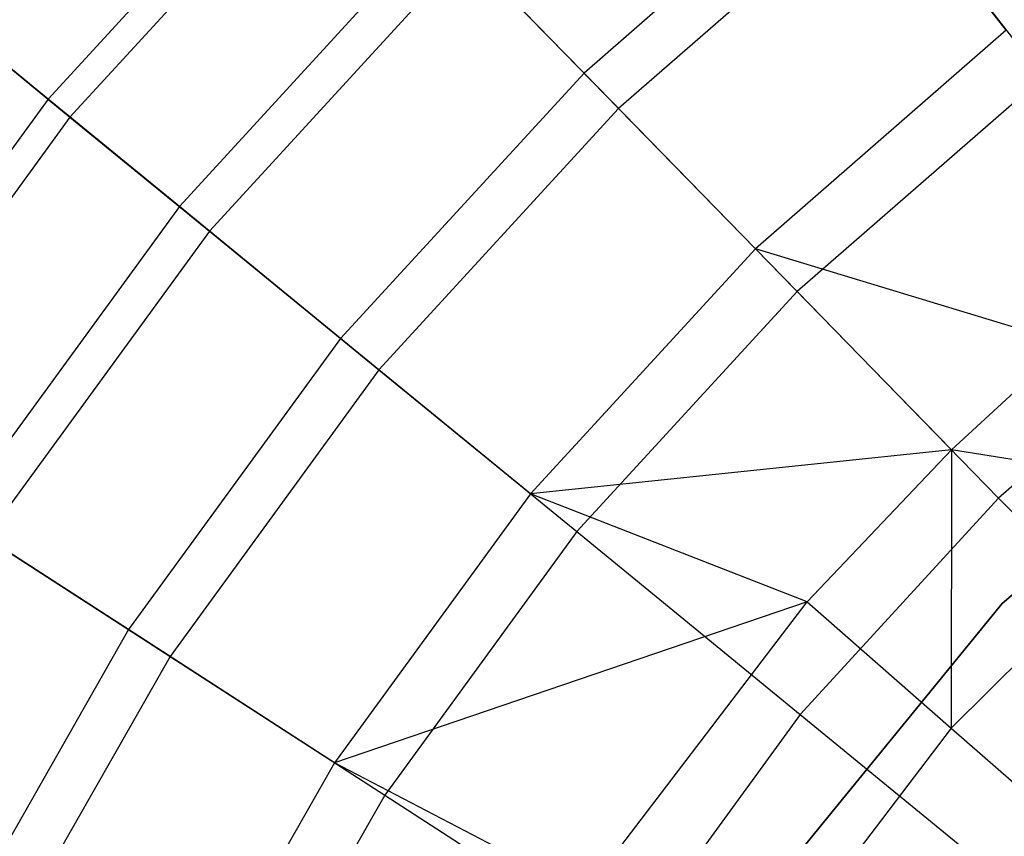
# Model space of a CAD drawing. Extents: x 3 to 49, y 3 to 103.
# Tile 32 of 101: x 23.831 to 24.606, y 27.25 to 27.893. Entities that reach past the tile are written whole.
import ezdxf

# ---------------------------------------------------------------- set-up
doc = ezdxf.new("R2010")
doc.units = 0
doc.header["$LTSCALE"] = 2.54
doc.layers.get('0').update_dxf_attribs({"linetype": 'CONTINUOUS'})

# ---------------------------------------------------------------- blocks, each defined once
blk = doc.blocks.new('HOTEL-MOOD-11782-11790_STL')
at = {"color": 0}
for p, q in [((24.06732, 28.06408, 131.78522), (23.8532, 27.83051, 131.78522)), ((24.06732, 28.06408, 131.78522), (23.8532, 27.83051, 131.78522)), ((24.08283, 28.04817, 134.17054), (23.8704, 27.81644, 134.17054)), ((24.08283, 28.04817, 134.17054), (23.8704, 27.81644, 134.17054)), ((24.48873, 28.03733, 131.07354), (24.27497, 27.85111, 131.07354)), ((24.48873, 28.03733, 131.07354), (24.27497, 27.85111, 131.07354)), ((24.60724, 27.8848, 130.73933), (24.48873, 28.03733, 131.07354)), ((24.60724, 27.8848, 130.73933), (24.48873, 28.03733, 131.07354)), ((24.51266, 28.00654, 134.72711), (24.30219, 27.82319, 134.72711)), ((24.51266, 28.00654, 134.72711), (24.30219, 27.82319, 134.72711)), ((24.51266, 28.00654, 134.72711), (24.63602, 27.84777, 134.97612)), ((24.51266, 28.00654, 134.72711), (24.63602, 27.84777, 134.97612)), ((24.16052, 27.96849, 131.42302), (23.95653, 27.74595, 131.42302)), ((24.16052, 27.96849, 131.42302), (23.95653, 27.74595, 131.42302)), ((24.27497, 27.85111, 131.07354), (24.16052, 27.96849, 131.42302)), ((24.27497, 27.85111, 131.07354), (24.16052, 27.96849, 131.42302)), ((24.18179, 27.94667, 134.45748), (23.98011, 27.72665, 134.45748)), ((24.18179, 27.94667, 134.45748), (23.98011, 27.72665, 134.45748)), ((24.18179, 27.94667, 134.45748), (24.30219, 27.82319, 134.72711)), ((24.18179, 27.94667, 134.45748), (24.30219, 27.82319, 134.72711)), ((23.8532, 27.83051, 131.78522), (23.77417, 27.89519, 132.15748)), ((23.8532, 27.83051, 131.78522), (23.77417, 27.89519, 132.15748)), ((23.78578, 27.88569, 133.86974), (23.8704, 27.81644, 134.17054)), ((23.78578, 27.88569, 133.86974), (23.8704, 27.81644, 134.17054)), ((24.60724, 27.8848, 130.73933), (24.40981, 27.71281, 130.73933)), ((24.60724, 27.8848, 130.73933), (24.40981, 27.71281, 130.73933)), ((24.27497, 27.85111, 131.07354), (24.08339, 27.64213, 131.07354)), ((24.27497, 27.85111, 131.07354), (24.08339, 27.64213, 131.07354)), ((24.40981, 27.71281, 130.73933), (24.27497, 27.85111, 131.07354)), ((24.40981, 27.71281, 130.73933), (24.27497, 27.85111, 131.07354)), ((24.63602, 27.84777, 134.97612), (24.44255, 27.67923, 134.97612)), ((24.63602, 27.84777, 134.97612), (24.44255, 27.67923, 134.97612)), ((23.8532, 27.83051, 131.78522), (23.66659, 27.57444, 131.78522)), ((23.8532, 27.83051, 131.78522), (23.66659, 27.57444, 131.78522)), ((23.95653, 27.74595, 131.42302), (23.8532, 27.83051, 131.78522)), ((23.95653, 27.74595, 131.42302), (23.8532, 27.83051, 131.78522)), ((24.30219, 27.82319, 134.72711), (24.11357, 27.61743, 134.72711)), ((24.30219, 27.82319, 134.72711), (24.11357, 27.61743, 134.72711)), ((24.30219, 27.82319, 134.72711), (24.44255, 27.67923, 134.97612)), ((24.30219, 27.82319, 134.72711), (24.44255, 27.67923, 134.97612)), ((23.8704, 27.81644, 134.17054), (23.68526, 27.56237, 134.17054)), ((23.8704, 27.81644, 134.17054), (23.68526, 27.56237, 134.17054)), ((23.8704, 27.81644, 134.17054), (23.98011, 27.72665, 134.45748)), ((23.8704, 27.81644, 134.17054), (23.98011, 27.72665, 134.45748)), ((23.95653, 27.74595, 131.42302), (23.77873, 27.50197, 131.42302)), ((23.95653, 27.74595, 131.42302), (23.77873, 27.50197, 131.42302)), ((24.08339, 27.64213, 131.07354), (23.95653, 27.74595, 131.42302)), ((24.08339, 27.64213, 131.07354), (23.95653, 27.74595, 131.42302)), ((23.98011, 27.72665, 134.45748), (23.80433, 27.48544, 134.45748)), ((23.98011, 27.72665, 134.45748), (23.80433, 27.48544, 134.45748)), ((23.98011, 27.72665, 134.45748), (24.11357, 27.61743, 134.72711)), ((23.98011, 27.72665, 134.45748), (24.11357, 27.61743, 134.72711)), ((24.40981, 27.71281, 130.73933), (24.23288, 27.51979, 130.73933)), ((24.40981, 27.71281, 130.73933), (24.23288, 27.51979, 130.73933)), ((24.65515, 27.63834, 130.42281), (24.40981, 27.71281, 130.73933)), ((24.65515, 27.63834, 130.42281), (24.40981, 27.71281, 130.73933)), ((24.56407, 27.55459, 130.42281), (24.40981, 27.71281, 130.73933)), ((24.56407, 27.55459, 130.42281), (24.40981, 27.71281, 130.73933)), ((24.44255, 27.67923, 134.97612), (24.26917, 27.49009, 134.97612)), ((24.44255, 27.67923, 134.97612), (24.26917, 27.49009, 134.97612)), ((24.44255, 27.67923, 134.97612), (24.60118, 27.51653, 135.20151)), ((24.44255, 27.67923, 134.97612), (24.60118, 27.51653, 135.20151)), ((24.77544, 27.66833, 135.20151), (24.60118, 27.51653, 135.20151)), ((24.77544, 27.66833, 135.20151), (24.60118, 27.51653, 135.20151)), ((24.8601, 27.65599, 125.57511), (24.60413, 27.43339, 125.57511)), ((24.60413, 27.43339, 125.6951), (24.8601, 27.65599, 125.6951)), ((24.60413, 27.43339, 125.6951), (24.8601, 27.65599, 125.6951)), ((24.8601, 27.65599, 125.57511), (24.60413, 27.43339, 125.57511)), ((24.08339, 27.64213, 131.07354), (23.91643, 27.41301, 131.07354)), ((24.08339, 27.64213, 131.07354), (23.91643, 27.41301, 131.07354)), ((24.23288, 27.51979, 130.73933), (24.08339, 27.64213, 131.07354)), ((24.23288, 27.51979, 130.73933), (24.08339, 27.64213, 131.07354)), ((24.56407, 27.55459, 130.42281), (24.65515, 27.63834, 130.42281)), ((24.56407, 27.55459, 130.42281), (24.65515, 27.63834, 130.42281)), ((24.11357, 27.61743, 134.72711), (23.94918, 27.39184, 134.72711)), ((24.11357, 27.61743, 134.72711), (23.94918, 27.39184, 134.72711)), ((24.11357, 27.61743, 134.72711), (24.26917, 27.49009, 134.97612)), ((24.11357, 27.61743, 134.72711), (24.26917, 27.49009, 134.97612)), ((24.56407, 27.55459, 130.42281), (24.23288, 27.51979, 130.73933)), ((24.56407, 27.55459, 130.42281), (24.23288, 27.51979, 130.73933)), ((24.45054, 27.43492, 130.42281), (24.56407, 27.55459, 130.42281)), ((24.45054, 27.43492, 130.42281), (24.56407, 27.55459, 130.42281)), ((24.56407, 27.55459, 130.42281), (24.56398, 27.33542, 130.19598)), ((24.56407, 27.55459, 130.42281), (24.56398, 27.33542, 130.19598)), ((24.75398, 27.52433, 130.19598), (24.56407, 27.55459, 130.42281)), ((24.75398, 27.52433, 130.19598), (24.56407, 27.55459, 130.42281)), ((24.75398, 27.52433, 130.19598), (24.56398, 27.33542, 130.19598)), ((24.75398, 27.52433, 130.19598), (24.56398, 27.33542, 130.19598)), ((24.23288, 27.51979, 130.73933), (24.07866, 27.30818, 130.73933)), ((24.23288, 27.51979, 130.73933), (24.07866, 27.30818, 130.73933)), ((24.45054, 27.43492, 130.42281), (24.23288, 27.51979, 130.73933)), ((24.45054, 27.43492, 130.42281), (24.23288, 27.51979, 130.73933)), ((24.60118, 27.51653, 135.20151), (24.44502, 27.34618, 135.20151)), ((24.60118, 27.51653, 135.20151), (24.44502, 27.34618, 135.20151)), ((24.60118, 27.51653, 135.20151), (24.77615, 27.33707, 135.40056)), ((24.60118, 27.51653, 135.20151), (24.77615, 27.33707, 135.40056)), ((23.91643, 27.41301, 131.07354), (23.77873, 27.50197, 131.42302)), ((23.91643, 27.41301, 131.07354), (23.77873, 27.50197, 131.42302)), ((23.80433, 27.48544, 134.45748), (23.94918, 27.39184, 134.72711)), ((23.80433, 27.48544, 134.45748), (23.94918, 27.39184, 134.72711)), ((24.26917, 27.49009, 134.97612), (24.11806, 27.28272, 134.97612)), ((24.26917, 27.49009, 134.97612), (24.11806, 27.28272, 134.97612)), ((24.26917, 27.49009, 134.97612), (24.44502, 27.34618, 135.20151)), ((24.26917, 27.49009, 134.97612), (24.44502, 27.34618, 135.20151)), ((24.45054, 27.43492, 130.42281), (24.07866, 27.30818, 130.73933)), ((24.45054, 27.43492, 130.42281), (24.07866, 27.30818, 130.73933)), ((24.27554, 27.20552, 130.42281), (24.45054, 27.43492, 130.42281)), ((24.27554, 27.20552, 130.42281), (24.45054, 27.43492, 130.42281)), ((24.60413, 27.43339, 125.57511), (24.38947, 27.17072, 125.57511)), ((24.38947, 27.17072, 125.6951), (24.60413, 27.43339, 125.6951)), ((24.38947, 27.17072, 125.6951), (24.60413, 27.43339, 125.6951)), ((24.60413, 27.43339, 125.57511), (24.38947, 27.17072, 125.57511)), ((24.45054, 27.43492, 130.42281), (24.56398, 27.33542, 130.19598)), ((24.45054, 27.43492, 130.42281), (24.56398, 27.33542, 130.19598)), ((24.60413, 27.43339, 125.6951), (24.60413, 27.43339, 125.57511)), ((24.60413, 27.43339, 125.6951), (24.60413, 27.43339, 125.57511)), ((23.91643, 27.41301, 131.07354), (23.77616, 27.16664, 131.07354)), ((23.91643, 27.41301, 131.07354), (23.77616, 27.16664, 131.07354)), ((24.07866, 27.30818, 130.73933), (23.91643, 27.41301, 131.07354)), ((24.07866, 27.30818, 130.73933), (23.91643, 27.41301, 131.07354)), ((23.94918, 27.39184, 134.72711), (23.81108, 27.14927, 134.72711)), ((23.94918, 27.39184, 134.72711), (23.81108, 27.14927, 134.72711)), ((23.94918, 27.39184, 134.72711), (24.11806, 27.28272, 134.97612)), ((23.94918, 27.39184, 134.72711), (24.11806, 27.28272, 134.97612)), ((24.44502, 27.34618, 135.20151), (24.30891, 27.15941, 135.20151)), ((24.44502, 27.34618, 135.20151), (24.30891, 27.15941, 135.20151)), ((24.44502, 27.34618, 135.20151), (24.63898, 27.18744, 135.40056)), ((24.44502, 27.34618, 135.20151), (24.63898, 27.18744, 135.40056)), ((24.56398, 27.33542, 130.19598), (24.40147, 27.12241, 130.19598)), ((24.56398, 27.33542, 130.19598), (24.40147, 27.12241, 130.19598)), ((24.56398, 27.33542, 130.19598), (24.65427, 27.25623, 129.95146)), ((24.56398, 27.33542, 130.19598), (24.65427, 27.25623, 129.95146)), ((24.07866, 27.30818, 130.73933), (23.94911, 27.08063, 130.73933)), ((24.07866, 27.30818, 130.73933), (23.94911, 27.08063, 130.73933)), ((24.27554, 27.20552, 130.42281), (24.07866, 27.30818, 130.73933)), ((24.27554, 27.20552, 130.42281), (24.07866, 27.30818, 130.73933)), ((24.11806, 27.28272, 134.97612), (23.99111, 27.05975, 134.97612)), ((24.11806, 27.28272, 134.97612), (23.99111, 27.05975, 134.97612)), ((24.11806, 27.28272, 134.97612), (24.30891, 27.15941, 135.20151)), ((24.11806, 27.28272, 134.97612), (24.30891, 27.15941, 135.20151))]:
    blk.add_line(p, q, dxfattribs=at)

msp = doc.modelspace()

# ---------------------------------------------------------------- block references
at = {"color": 0}
msp.add_blockref('HOTEL-MOOD-11782-11790_STL', (0, 0), dxfattribs=at)

doc.saveas('drawing.dxf')
